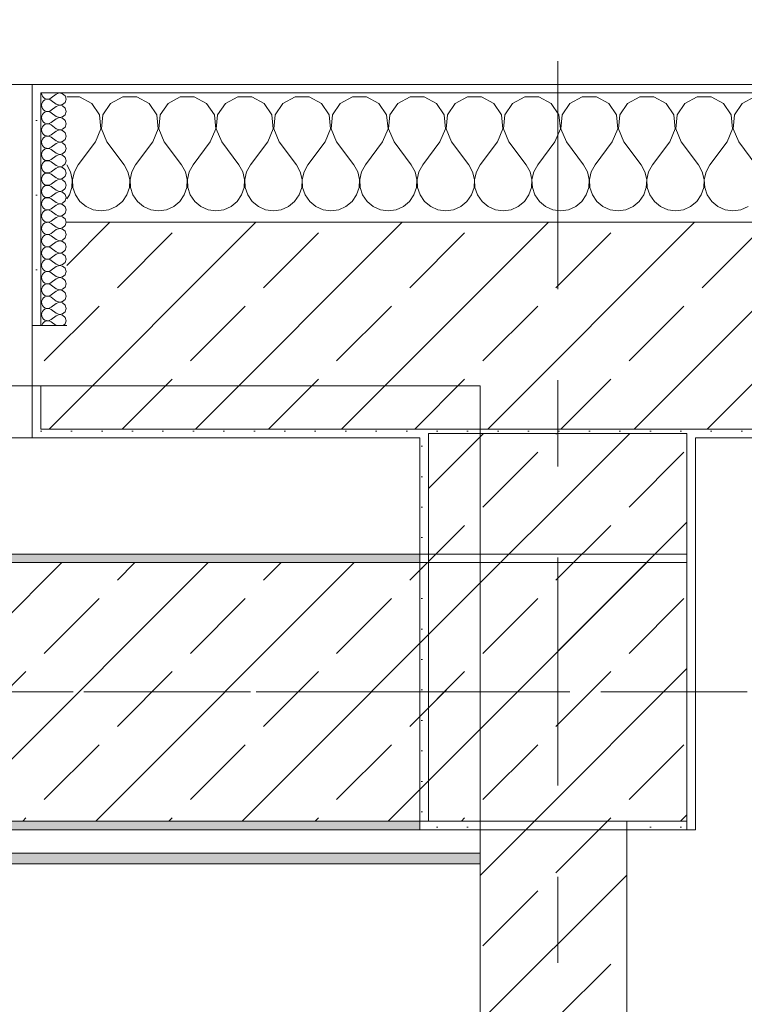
# Model space of a CAD drawing. Header units: metres. Extents: x -3.6 to 84.5, y -11 to 16.8.
# Tile 79 of 256: x 10.705 to 11.547, y 12.787 to 13.93. Entities that reach past the tile are written whole.
import ezdxf

# ---------------------------------------------------------------- set-up
doc = ezdxf.new("R2010")
doc.units = ezdxf.units.M
doc.header["$MEASUREMENT"] = 0
doc.linetypes.add('Achse', pattern=[0.2, 0.1, -0.05, 0, -0.05])
doc.linetypes.add('Strichlinie doppelt', pattern=[0.546806, 0.264583, -0.105833, 0.070556, -0.105833])
for name, color, linetype in [('451 - Universal.Achsen Raster', 7, 'Continuous'), ('604 - Struktur.Wand Aussen', 7, 'Continuous'), ('605 - Struktur.Wand Innen', 7, 'Continuous'), ('607 - Struktur.Stütze', 7, 'Continuous'), ('608 - Struktur.Träger', 7, 'Continuous'), ('Neubau_653 - Abdeckung.TB Verkofferung', 7, 'Continuous')]:
    doc.layers.add(name, color=color, linetype=linetype)
pattern_1 = [(45, (0, 0), (-0.01767767, 0.01767767), [0, -0.025])]
pattern_2 = [(45, (0, 0), (-0.0848528, 0.0848528), []), (45, (-0.04243, 0.04243), (-0.0848528, 0.0848528), [0.09, -0.03])]
pattern_3 = [(0, (0, 0), (0, 0.08660254), [0, -0.05]), (0, (0.025, 0.0433), (0, 0.08660254), [0, -0.05])]

# ---------------------------------------------------------------- blocks, each defined once
blk = doc.blocks.new('*X19')
at = {"layer": '604 - Struktur.Wand Aussen', "color": 7, "linetype": 'Continuous', "lineweight": 5}
for p, q in [((10.7748, 13.8407), (10.76, 13.8407)), ((10.7891, 13.833), (10.7748, 13.8407)), ((10.8252, 13.8407), (10.8109, 13.833)), ((10.8415, 13.8407), (10.8252, 13.8407)), ((10.8558, 13.833), (10.8415, 13.8407)), ((10.8919, 13.8407), (10.8776, 13.833)), ((10.9081, 13.8407), (10.8919, 13.8407)), ((10.9224, 13.833), (10.9081, 13.8407)), ((10.9585, 13.8407), (10.9442, 13.833)), ((10.9748, 13.8407), (10.9585, 13.8407)), ((10.9891, 13.833), (10.9748, 13.8407)), ((11.0252, 13.8407), (11.0109, 13.833)), ((11.0415, 13.8407), (11.0252, 13.8407)), ((11.0558, 13.833), (11.0415, 13.8407)), ((11.0919, 13.8407), (11.0776, 13.833)), ((11.1081, 13.8407), (11.0919, 13.8407)), ((11.1224, 13.833), (11.1081, 13.8407)), ((11.1585, 13.8407), (11.1442, 13.833)), ((11.1748, 13.8407), (11.1585, 13.8407)), ((11.1891, 13.833), (11.1748, 13.8407)), ((11.2252, 13.8407), (11.2109, 13.833)), ((11.2415, 13.8407), (11.2252, 13.8407)), ((11.2558, 13.833), (11.2415, 13.8407)), ((11.2919, 13.8407), (11.2776, 13.833)), ((11.3081, 13.8407), (11.2919, 13.8407)), ((11.3224, 13.833), (11.3081, 13.8407)), ((11.3585, 13.8407), (11.3442, 13.833)), ((11.3748, 13.8407), (11.3585, 13.8407)), ((11.3891, 13.833), (11.3748, 13.8407)), ((11.4252, 13.8407), (11.4109, 13.833)), ((11.4415, 13.8407), (11.4252, 13.8407)), ((11.4558, 13.833), (11.4415, 13.8407)), ((11.4919, 13.8407), (11.4776, 13.833)), ((11.5081, 13.8407), (11.4919, 13.8407)), ((11.5224, 13.833), (11.5081, 13.8407)), ((11.5585, 13.8407), (11.5442, 13.833)), ((10.7981, 13.8195), (10.7891, 13.833)), ((10.8109, 13.833), (10.8019, 13.8195)), ((10.8648, 13.8195), (10.8558, 13.833)), ((10.8776, 13.833), (10.8686, 13.8195)), ((10.9314, 13.8195), (10.9224, 13.833)), ((10.9442, 13.833), (10.9352, 13.8195)), ((10.9981, 13.8195), (10.9891, 13.833)), ((11.0109, 13.833), (11.0019, 13.8195)), ((11.0648, 13.8195), (11.0558, 13.833)), ((11.0776, 13.833), (11.0686, 13.8195)), ((11.1314, 13.8195), (11.1224, 13.833)), ((11.1442, 13.833), (11.1352, 13.8195)), ((11.1981, 13.8195), (11.1891, 13.833)), ((11.2109, 13.833), (11.2019, 13.8195)), ((11.2648, 13.8195), (11.2558, 13.833)), ((11.2776, 13.833), (11.2686, 13.8195)), ((11.3314, 13.8195), (11.3224, 13.833)), ((11.3442, 13.833), (11.3352, 13.8195)), ((11.3981, 13.8195), (11.3891, 13.833)), ((11.4109, 13.833), (11.4019, 13.8195)), ((11.4648, 13.8195), (11.4558, 13.833)), ((11.4776, 13.833), (11.4686, 13.8195)), ((11.5314, 13.8195), (11.5224, 13.833)), ((11.5442, 13.833), (11.5352, 13.8195)), ((10.7996, 13.8033), (10.7981, 13.8195)), ((10.8019, 13.8195), (10.8004, 13.8033)), ((10.8663, 13.8033), (10.8648, 13.8195)), ((10.8686, 13.8195), (10.867, 13.8033)), ((10.933, 13.8033), (10.9314, 13.8195)), ((10.9352, 13.8195), (10.9337, 13.8033)), ((10.9996, 13.8033), (10.9981, 13.8195)), ((11.0019, 13.8195), (11.0004, 13.8033)), ((11.0663, 13.8033), (11.0648, 13.8195)), ((11.0686, 13.8195), (11.067, 13.8033)), ((11.133, 13.8033), (11.1314, 13.8195)), ((11.1352, 13.8195), (11.1337, 13.8033)), ((11.1996, 13.8033), (11.1981, 13.8195)), ((11.2019, 13.8195), (11.2004, 13.8033)), ((11.2663, 13.8033), (11.2648, 13.8195)), ((11.2686, 13.8195), (11.267, 13.8033)), ((11.333, 13.8033), (11.3314, 13.8195)), ((11.3352, 13.8195), (11.3337, 13.8033)), ((11.3996, 13.8033), (11.3981, 13.8195)), ((11.4019, 13.8195), (11.4004, 13.8033)), ((11.4663, 13.8033), (11.4648, 13.8195)), ((11.4686, 13.8195), (11.467, 13.8033)), ((11.533, 13.8033), (11.5314, 13.8195)), ((11.5352, 13.8195), (11.5337, 13.8033)), ((10.7933, 13.7883), (10.7996, 13.8033)), ((10.8004, 13.8033), (10.8067, 13.7883)), ((10.86, 13.7883), (10.8663, 13.8033)), ((10.867, 13.8033), (10.8733, 13.7883)), ((10.9267, 13.7883), (10.933, 13.8033)), ((10.9337, 13.8033), (10.94, 13.7883)), ((10.9933, 13.7883), (10.9996, 13.8033)), ((11.0004, 13.8033), (11.0067, 13.7883)), ((11.06, 13.7883), (11.0663, 13.8033)), ((11.067, 13.8033), (11.0733, 13.7883)), ((11.1267, 13.7883), (11.133, 13.8033)), ((11.1337, 13.8033), (11.14, 13.7883)), ((11.1933, 13.7883), (11.1996, 13.8033)), ((11.2004, 13.8033), (11.2067, 13.7883)), ((11.26, 13.7883), (11.2663, 13.8033)), ((11.267, 13.8033), (11.2733, 13.7883)), ((11.3267, 13.7883), (11.333, 13.8033)), ((11.3337, 13.8033), (11.34, 13.7883)), ((11.3933, 13.7883), (11.3996, 13.8033)), ((11.4004, 13.8033), (11.4067, 13.7883)), ((11.46, 13.7883), (11.4663, 13.8033)), ((11.467, 13.8033), (11.4733, 13.7883)), ((11.5267, 13.7883), (11.533, 13.8033)), ((11.5337, 13.8033), (11.54, 13.7883)), ((10.7933, 13.7883), (10.7733, 13.7617)), ((10.8067, 13.7883), (10.8267, 13.7617)), ((10.86, 13.7883), (10.84, 13.7617)), ((10.8733, 13.7883), (10.8933, 13.7617)), ((10.9267, 13.7883), (10.9067, 13.7617)), ((10.94, 13.7883), (10.96, 13.7617)), ((10.9933, 13.7883), (10.9733, 13.7617)), ((11.0067, 13.7883), (11.0267, 13.7617)), ((11.06, 13.7883), (11.04, 13.7617)), ((11.0733, 13.7883), (11.0933, 13.7617)), ((11.1267, 13.7883), (11.1067, 13.7617)), ((11.14, 13.7883), (11.16, 13.7617)), ((11.1933, 13.7883), (11.1733, 13.7617)), ((11.2067, 13.7883), (11.2267, 13.7617)), ((11.26, 13.7883), (11.24, 13.7617)), ((11.2733, 13.7883), (11.2933, 13.7617)), ((11.3267, 13.7883), (11.3067, 13.7617)), ((11.34, 13.7883), (11.36, 13.7617)), ((11.3933, 13.7883), (11.3733, 13.7617)), ((11.4067, 13.7883), (11.4267, 13.7617)), ((11.46, 13.7883), (11.44, 13.7617)), ((11.4733, 13.7883), (11.4933, 13.7617)), ((11.5267, 13.7883), (11.5067, 13.7617)), ((11.54, 13.7883), (11.56, 13.7617)), ((10.7645, 13.7536), (10.76, 13.7617)), ((10.7733, 13.7617), (10.7689, 13.7536)), ((10.8311, 13.7536), (10.8267, 13.7617)), ((10.84, 13.7617), (10.8355, 13.7536)), ((10.8978, 13.7536), (10.8933, 13.7617)), ((10.9067, 13.7617), (10.9022, 13.7536)), ((10.9645, 13.7536), (10.96, 13.7617)), ((10.9733, 13.7617), (10.9689, 13.7536)), ((11.0311, 13.7536), (11.0267, 13.7617)), ((11.04, 13.7617), (11.0355, 13.7536)), ((11.0978, 13.7536), (11.0933, 13.7617)), ((11.1067, 13.7617), (11.1022, 13.7536)), ((11.1645, 13.7536), (11.16, 13.7617)), ((11.1733, 13.7617), (11.1689, 13.7536)), ((11.2311, 13.7536), (11.2267, 13.7617)), ((11.24, 13.7617), (11.2355, 13.7536)), ((11.2978, 13.7536), (11.2933, 13.7617)), ((11.3067, 13.7617), (11.3022, 13.7536)), ((11.3645, 13.7536), (11.36, 13.7617)), ((11.3733, 13.7617), (11.3689, 13.7536)), ((11.4311, 13.7536), (11.4267, 13.7617)), ((11.44, 13.7617), (11.4355, 13.7536)), ((11.4978, 13.7536), (11.4933, 13.7617)), ((11.5067, 13.7617), (11.5022, 13.7536)), ((10.7665, 13.7447), (10.7645, 13.7536)), ((10.7689, 13.7536), (10.7668, 13.7447)), ((10.8332, 13.7447), (10.8311, 13.7536)), ((10.8355, 13.7536), (10.8335, 13.7447)), ((10.8999, 13.7447), (10.8978, 13.7536)), ((10.9022, 13.7536), (10.9001, 13.7447)), ((10.9665, 13.7447), (10.9645, 13.7536)), ((10.9689, 13.7536), (10.9668, 13.7447)), ((11.0332, 13.7447), (11.0311, 13.7536)), ((11.0355, 13.7536), (11.0335, 13.7447)), ((11.0999, 13.7447), (11.0978, 13.7536)), ((11.1022, 13.7536), (11.1001, 13.7447)), ((11.1665, 13.7447), (11.1645, 13.7536)), ((11.1689, 13.7536), (11.1668, 13.7447)), ((11.2332, 13.7447), (11.2311, 13.7536)), ((11.2355, 13.7536), (11.2335, 13.7447)), ((11.2999, 13.7447), (11.2978, 13.7536)), ((11.3022, 13.7536), (11.3001, 13.7447)), ((11.3665, 13.7447), (11.3645, 13.7536)), ((11.3689, 13.7536), (11.3668, 13.7447)), ((11.4332, 13.7447), (11.4311, 13.7536)), ((11.4355, 13.7536), (11.4335, 13.7447)), ((11.4999, 13.7447), (11.4978, 13.7536)), ((11.5022, 13.7536), (11.5001, 13.7447)), ((10.7631, 13.7268), (10.7661, 13.7355)), ((10.7661, 13.7355), (10.7665, 13.7447)), ((10.7668, 13.7447), (10.7672, 13.7355)), ((10.7672, 13.7355), (10.7702, 13.7268)), ((10.8298, 13.7268), (10.8328, 13.7355)), ((10.8328, 13.7355), (10.8332, 13.7447)), ((10.8335, 13.7447), (10.8339, 13.7355)), ((10.8339, 13.7355), (10.8369, 13.7268)), ((10.8965, 13.7268), (10.8994, 13.7355)), ((10.8994, 13.7355), (10.8999, 13.7447)), ((10.9001, 13.7447), (10.9006, 13.7355)), ((10.9006, 13.7355), (10.9035, 13.7268)), ((10.9631, 13.7268), (10.9661, 13.7355)), ((10.9661, 13.7355), (10.9665, 13.7447)), ((10.9668, 13.7447), (10.9672, 13.7355)), ((10.9672, 13.7355), (10.9702, 13.7268)), ((11.0298, 13.7268), (11.0328, 13.7355)), ((11.0328, 13.7355), (11.0332, 13.7447)), ((11.0335, 13.7447), (11.0339, 13.7355)), ((11.0339, 13.7355), (11.0369, 13.7268)), ((11.0965, 13.7268), (11.0994, 13.7355)), ((11.0994, 13.7355), (11.0999, 13.7447)), ((11.1001, 13.7447), (11.1006, 13.7355)), ((11.1006, 13.7355), (11.1035, 13.7268)), ((11.1631, 13.7268), (11.1661, 13.7355)), ((11.1661, 13.7355), (11.1665, 13.7447)), ((11.1668, 13.7447), (11.1672, 13.7355)), ((11.1672, 13.7355), (11.1702, 13.7268)), ((11.2298, 13.7268), (11.2328, 13.7355)), ((11.2328, 13.7355), (11.2332, 13.7447)), ((11.2335, 13.7447), (11.2339, 13.7355)), ((11.2339, 13.7355), (11.2369, 13.7268)), ((11.2965, 13.7268), (11.2994, 13.7355)), ((11.2994, 13.7355), (11.2999, 13.7447)), ((11.3001, 13.7447), (11.3006, 13.7355)), ((11.3006, 13.7355), (11.3035, 13.7268)), ((11.3631, 13.7268), (11.3661, 13.7355)), ((11.3661, 13.7355), (11.3665, 13.7447)), ((11.3668, 13.7447), (11.3672, 13.7355)), ((11.3672, 13.7355), (11.3702, 13.7268)), ((11.4298, 13.7268), (11.4328, 13.7355)), ((11.4328, 13.7355), (11.4332, 13.7447)), ((11.4335, 13.7447), (11.4339, 13.7355)), ((11.4339, 13.7355), (11.4369, 13.7268)), ((11.4965, 13.7268), (11.4994, 13.7355)), ((11.4994, 13.7355), (11.4999, 13.7447)), ((11.5001, 13.7447), (11.5006, 13.7355)), ((11.5006, 13.7355), (11.5035, 13.7268)), ((10.76, 13.7222), (10.7631, 13.7268)), ((10.7702, 13.7268), (10.7754, 13.7192)), ((10.8246, 13.7192), (10.8298, 13.7268)), ((10.8369, 13.7268), (10.8421, 13.7192)), ((10.8913, 13.7192), (10.8965, 13.7268)), ((10.9035, 13.7268), (10.9087, 13.7192)), ((10.9579, 13.7192), (10.9631, 13.7268)), ((10.9702, 13.7268), (10.9754, 13.7192)), ((11.0246, 13.7192), (11.0298, 13.7268)), ((11.0369, 13.7268), (11.0421, 13.7192)), ((11.0913, 13.7192), (11.0965, 13.7268)), ((11.1035, 13.7268), (11.1087, 13.7192)), ((11.1579, 13.7192), (11.1631, 13.7268)), ((11.1702, 13.7268), (11.1754, 13.7192)), ((11.2246, 13.7192), (11.2298, 13.7268)), ((11.2369, 13.7268), (11.2421, 13.7192)), ((11.2913, 13.7192), (11.2965, 13.7268)), ((11.3035, 13.7268), (11.3087, 13.7192)), ((11.3579, 13.7192), (11.3631, 13.7268)), ((11.3702, 13.7268), (11.3754, 13.7192)), ((11.4246, 13.7192), (11.4298, 13.7268)), ((11.4369, 13.7268), (11.4421, 13.7192)), ((11.4913, 13.7192), (11.4965, 13.7268)), ((11.5035, 13.7268), (11.5087, 13.7192)), ((10.7754, 13.7192), (10.7825, 13.7133)), ((10.7825, 13.7133), (10.7909, 13.7096)), ((10.8091, 13.7096), (10.8175, 13.7133)), ((10.8175, 13.7133), (10.8246, 13.7192)), ((10.8421, 13.7192), (10.8491, 13.7133)), ((10.8491, 13.7133), (10.8576, 13.7096)), ((10.8758, 13.7096), (10.8842, 13.7133)), ((10.8842, 13.7133), (10.8913, 13.7192)), ((10.9087, 13.7192), (10.9158, 13.7133)), ((10.9158, 13.7133), (10.9242, 13.7096)), ((10.9424, 13.7096), (10.9509, 13.7133)), ((10.9509, 13.7133), (10.9579, 13.7192)), ((10.9754, 13.7192), (10.9825, 13.7133)), ((10.9825, 13.7133), (10.9909, 13.7096)), ((11.0091, 13.7096), (11.0175, 13.7133)), ((11.0175, 13.7133), (11.0246, 13.7192)), ((11.0421, 13.7192), (11.0491, 13.7133)), ((11.0491, 13.7133), (11.0576, 13.7096)), ((11.0758, 13.7096), (11.0842, 13.7133)), ((11.0842, 13.7133), (11.0913, 13.7192)), ((11.1087, 13.7192), (11.1158, 13.7133)), ((11.1158, 13.7133), (11.1242, 13.7096)), ((11.1424, 13.7096), (11.1509, 13.7133)), ((11.1509, 13.7133), (11.1579, 13.7192)), ((11.1754, 13.7192), (11.1825, 13.7133)), ((11.1825, 13.7133), (11.1909, 13.7096)), ((11.2091, 13.7096), (11.2175, 13.7133)), ((11.2175, 13.7133), (11.2246, 13.7192)), ((11.2421, 13.7192), (11.2491, 13.7133)), ((11.2491, 13.7133), (11.2576, 13.7096)), ((11.2758, 13.7096), (11.2842, 13.7133)), ((11.2842, 13.7133), (11.2913, 13.7192)), ((11.3087, 13.7192), (11.3158, 13.7133)), ((11.3158, 13.7133), (11.3242, 13.7096)), ((11.3424, 13.7096), (11.3509, 13.7133)), ((11.3509, 13.7133), (11.3579, 13.7192)), ((11.3754, 13.7192), (11.3825, 13.7133)), ((11.3825, 13.7133), (11.3909, 13.7096)), ((11.4091, 13.7096), (11.4175, 13.7133)), ((11.4175, 13.7133), (11.4246, 13.7192)), ((11.4421, 13.7192), (11.4491, 13.7133)), ((11.4491, 13.7133), (11.4576, 13.7096)), ((11.4758, 13.7096), (11.4842, 13.7133)), ((11.4842, 13.7133), (11.4913, 13.7192)), ((11.5087, 13.7192), (11.5158, 13.7133)), ((11.5158, 13.7133), (11.5242, 13.7096)), ((11.5424, 13.7096), (11.5509, 13.7133)), ((10.7909, 13.7096), (10.8, 13.7083)), ((10.8, 13.7083), (10.8091, 13.7096)), ((10.8576, 13.7096), (10.8667, 13.7083)), ((10.8667, 13.7083), (10.8758, 13.7096)), ((10.9242, 13.7096), (10.9333, 13.7083)), ((10.9333, 13.7083), (10.9424, 13.7096)), ((10.9909, 13.7096), (11, 13.7083)), ((11, 13.7083), (11.0091, 13.7096)), ((11.0576, 13.7096), (11.0667, 13.7083)), ((11.0667, 13.7083), (11.0758, 13.7096)), ((11.1242, 13.7096), (11.1333, 13.7083)), ((11.1333, 13.7083), (11.1424, 13.7096)), ((11.1909, 13.7096), (11.2, 13.7083)), ((11.2, 13.7083), (11.2091, 13.7096)), ((11.2576, 13.7096), (11.2667, 13.7083)), ((11.2667, 13.7083), (11.2758, 13.7096)), ((11.3242, 13.7096), (11.3333, 13.7083)), ((11.3333, 13.7083), (11.3424, 13.7096)), ((11.3909, 13.7096), (11.4, 13.7083)), ((11.4, 13.7083), (11.4091, 13.7096)), ((11.4576, 13.7096), (11.4667, 13.7083)), ((11.4667, 13.7083), (11.4758, 13.7096)), ((11.5242, 13.7096), (11.5333, 13.7083)), ((11.5333, 13.7083), (11.5424, 13.7096))]:
    blk.add_line(p, q, dxfattribs=at)
blk = doc.blocks.new('*X39')
at = {"layer": '604 - Struktur.Wand Aussen', "color": 7, "linetype": 'Continuous', "lineweight": 5}
for p, q in [((10.7307, 13.845), (10.731, 13.843)), ((10.731, 13.843), (10.7318, 13.8412)), ((10.7318, 13.8412), (10.733, 13.8397)), ((10.733, 13.8397), (10.7347, 13.8386)), ((10.7347, 13.8386), (10.7365, 13.838)), ((10.7365, 13.8377), (10.7347, 13.8371)), ((10.7365, 13.838), (10.7385, 13.8379)), ((10.7385, 13.8378), (10.7365, 13.8377)), ((10.7385, 13.8379), (10.7404, 13.8383)), ((10.7404, 13.8374), (10.7385, 13.8378)), ((10.7404, 13.8383), (10.7421, 13.8393)), ((10.7479, 13.8436), (10.7421, 13.8393)), ((10.7515, 13.845), (10.7479, 13.8436)), ((10.7553, 13.8442), (10.7515, 13.845)), ((10.7582, 13.8416), (10.7553, 13.8442)), ((10.7593, 13.8379), (10.7582, 13.8416)), ((10.7582, 13.8341), (10.7593, 13.8379)), ((10.731, 13.8327), (10.7307, 13.8307)), ((10.7307, 13.8307), (10.731, 13.8288)), ((10.7318, 13.8345), (10.731, 13.8327)), ((10.731, 13.8288), (10.7318, 13.827)), ((10.733, 13.836), (10.7318, 13.8345)), ((10.7318, 13.827), (10.733, 13.8254)), ((10.7347, 13.8371), (10.733, 13.836)), ((10.7421, 13.8364), (10.7404, 13.8374)), ((10.7479, 13.8321), (10.7421, 13.8364)), ((10.7479, 13.8293), (10.7421, 13.825)), ((10.7479, 13.8321), (10.7515, 13.8307)), ((10.7515, 13.8307), (10.7479, 13.8293)), ((10.7515, 13.8307), (10.7553, 13.8315)), ((10.7553, 13.83), (10.7515, 13.8307)), ((10.7553, 13.8315), (10.7582, 13.8341)), ((10.7582, 13.8273), (10.7553, 13.83)), ((10.7593, 13.8236), (10.7582, 13.8273)), ((10.731, 13.8184), (10.7307, 13.8164)), ((10.7307, 13.8164), (10.731, 13.8145)), ((10.7318, 13.8202), (10.731, 13.8184)), ((10.733, 13.8217), (10.7318, 13.8202)), ((10.733, 13.8254), (10.7347, 13.8243)), ((10.7347, 13.8228), (10.733, 13.8217)), ((10.7347, 13.8243), (10.7365, 13.8237)), ((10.7365, 13.8234), (10.7347, 13.8228)), ((10.7365, 13.8237), (10.7385, 13.8236)), ((10.7385, 13.8235), (10.7365, 13.8234)), ((10.7385, 13.8236), (10.7404, 13.824)), ((10.7404, 13.8231), (10.7385, 13.8235)), ((10.7404, 13.824), (10.7421, 13.825)), ((10.7421, 13.8221), (10.7404, 13.8231)), ((10.7479, 13.8179), (10.7421, 13.8221)), ((10.7479, 13.815), (10.7421, 13.8107)), ((10.7479, 13.8179), (10.7515, 13.8165)), ((10.7515, 13.8164), (10.7479, 13.815)), ((10.7515, 13.8165), (10.7553, 13.8172)), ((10.7553, 13.8157), (10.7515, 13.8164)), ((10.7553, 13.8172), (10.7582, 13.8198)), ((10.7582, 13.813), (10.7553, 13.8157)), ((10.7582, 13.8198), (10.7593, 13.8236)), ((10.731, 13.8041), (10.7307, 13.8021)), ((10.731, 13.8145), (10.7318, 13.8127)), ((10.7318, 13.8059), (10.731, 13.8041)), ((10.7318, 13.8127), (10.733, 13.8112)), ((10.733, 13.8074), (10.7318, 13.8059)), ((10.733, 13.8112), (10.7347, 13.81)), ((10.7347, 13.8085), (10.733, 13.8074)), ((10.7347, 13.81), (10.7365, 13.8094)), ((10.7365, 13.8092), (10.7347, 13.8085)), ((10.7365, 13.8094), (10.7385, 13.8093)), ((10.7385, 13.8093), (10.7365, 13.8092)), ((10.7385, 13.8093), (10.7404, 13.8098)), ((10.7404, 13.8088), (10.7385, 13.8093)), ((10.7404, 13.8098), (10.7421, 13.8107)), ((10.7421, 13.8079), (10.7404, 13.8088)), ((10.7479, 13.8036), (10.7421, 13.8079)), ((10.7479, 13.8036), (10.7515, 13.8022)), ((10.7553, 13.8029), (10.7582, 13.8055)), ((10.7593, 13.8093), (10.7582, 13.813)), ((10.7582, 13.8055), (10.7593, 13.8093)), ((10.7307, 13.8021), (10.731, 13.8002)), ((10.731, 13.8002), (10.7318, 13.7984)), ((10.7318, 13.7984), (10.733, 13.7969)), ((10.733, 13.7931), (10.7318, 13.7916)), ((10.733, 13.7969), (10.7347, 13.7958)), ((10.7347, 13.7942), (10.733, 13.7931)), ((10.7347, 13.7958), (10.7365, 13.7951)), ((10.7365, 13.7949), (10.7347, 13.7942)), ((10.7365, 13.7951), (10.7385, 13.795)), ((10.7385, 13.795), (10.7365, 13.7949)), ((10.7385, 13.795), (10.7404, 13.7955)), ((10.7404, 13.7945), (10.7385, 13.795)), ((10.7404, 13.7955), (10.7421, 13.7964)), ((10.7421, 13.7936), (10.7404, 13.7945)), ((10.7479, 13.8007), (10.7421, 13.7964)), ((10.7479, 13.7893), (10.7421, 13.7936)), ((10.7515, 13.8021), (10.7479, 13.8007)), ((10.7515, 13.8022), (10.7553, 13.8029)), ((10.7553, 13.8014), (10.7515, 13.8021)), ((10.7582, 13.7988), (10.7553, 13.8014)), ((10.7593, 13.795), (10.7582, 13.7988)), ((10.7582, 13.7912), (10.7593, 13.795)), ((10.731, 13.7898), (10.7307, 13.7879)), ((10.7307, 13.7879), (10.731, 13.7859)), ((10.7318, 13.7916), (10.731, 13.7898)), ((10.731, 13.7859), (10.7318, 13.7841)), ((10.7318, 13.7841), (10.733, 13.7826)), ((10.733, 13.7826), (10.7347, 13.7815)), ((10.7347, 13.7815), (10.7365, 13.7808)), ((10.7365, 13.7806), (10.7347, 13.78)), ((10.7365, 13.7808), (10.7385, 13.7807)), ((10.7385, 13.7807), (10.7365, 13.7806)), ((10.7385, 13.7807), (10.7404, 13.7812)), ((10.7404, 13.7802), (10.7385, 13.7807)), ((10.7404, 13.7812), (10.7421, 13.7821)), ((10.7479, 13.7864), (10.7421, 13.7821)), ((10.7479, 13.7893), (10.7515, 13.7879)), ((10.7515, 13.7878), (10.7479, 13.7864)), ((10.7515, 13.7879), (10.7553, 13.7886)), ((10.7553, 13.7871), (10.7515, 13.7878)), ((10.7553, 13.7886), (10.7582, 13.7912)), ((10.7582, 13.7845), (10.7553, 13.7871)), ((10.7593, 13.7807), (10.7582, 13.7845)), ((10.7582, 13.777), (10.7593, 13.7807)), ((10.731, 13.7755), (10.7307, 13.7736)), ((10.7307, 13.7736), (10.731, 13.7716)), ((10.7318, 13.7773), (10.731, 13.7755)), ((10.731, 13.7716), (10.7318, 13.7698)), ((10.733, 13.7788), (10.7318, 13.7773)), ((10.7318, 13.7698), (10.733, 13.7683)), ((10.7347, 13.78), (10.733, 13.7788)), ((10.7421, 13.7793), (10.7404, 13.7802)), ((10.7479, 13.775), (10.7421, 13.7793)), ((10.7479, 13.7721), (10.7421, 13.7679)), ((10.7479, 13.775), (10.7515, 13.7736)), ((10.7515, 13.7735), (10.7479, 13.7721)), ((10.7515, 13.7736), (10.7553, 13.7743)), ((10.7553, 13.7728), (10.7515, 13.7735)), ((10.7553, 13.7743), (10.7582, 13.777)), ((10.7582, 13.7702), (10.7553, 13.7728)), ((10.7593, 13.7664), (10.7582, 13.7702)), ((10.731, 13.7612), (10.7307, 13.7593)), ((10.7307, 13.7593), (10.731, 13.7573)), ((10.7318, 13.763), (10.731, 13.7612)), ((10.733, 13.7646), (10.7318, 13.763)), ((10.733, 13.7683), (10.7347, 13.7672)), ((10.7347, 13.7657), (10.733, 13.7646)), ((10.7347, 13.7672), (10.7365, 13.7666)), ((10.7365, 13.7663), (10.7347, 13.7657)), ((10.7365, 13.7666), (10.7385, 13.7665)), ((10.7385, 13.7664), (10.7365, 13.7663)), ((10.7385, 13.7665), (10.7404, 13.7669)), ((10.7404, 13.766), (10.7385, 13.7664)), ((10.7404, 13.7669), (10.7421, 13.7679)), ((10.7421, 13.765), (10.7404, 13.766)), ((10.7479, 13.7607), (10.7421, 13.765)), ((10.7479, 13.7579), (10.7421, 13.7536)), ((10.7479, 13.7607), (10.7515, 13.7593)), ((10.7515, 13.7593), (10.7479, 13.7579)), ((10.7515, 13.7593), (10.7553, 13.76)), ((10.7553, 13.7585), (10.7515, 13.7593)), ((10.7553, 13.76), (10.7582, 13.7627)), ((10.7582, 13.7559), (10.7553, 13.7585)), ((10.7582, 13.7627), (10.7593, 13.7664)), ((10.731, 13.747), (10.7307, 13.745)), ((10.731, 13.7573), (10.7318, 13.7555)), ((10.7318, 13.7488), (10.731, 13.747)), ((10.7318, 13.7555), (10.733, 13.754)), ((10.733, 13.7503), (10.7318, 13.7488)), ((10.733, 13.754), (10.7347, 13.7529)), ((10.7347, 13.7514), (10.733, 13.7503)), ((10.7347, 13.7529), (10.7365, 13.7523)), ((10.7365, 13.752), (10.7347, 13.7514)), ((10.7365, 13.7523), (10.7385, 13.7522)), ((10.7385, 13.7521), (10.7365, 13.752)), ((10.7385, 13.7522), (10.7404, 13.7526)), ((10.7404, 13.7517), (10.7385, 13.7521)), ((10.7404, 13.7526), (10.7421, 13.7536)), ((10.7421, 13.7507), (10.7404, 13.7517)), ((10.7479, 13.7464), (10.7421, 13.7507)), ((10.7479, 13.7464), (10.7515, 13.745)), ((10.7553, 13.7458), (10.7582, 13.7484)), ((10.7593, 13.7521), (10.7582, 13.7559)), ((10.7582, 13.7484), (10.7593, 13.7521)), ((10.7307, 13.745), (10.731, 13.743)), ((10.731, 13.743), (10.7318, 13.7412)), ((10.7318, 13.7412), (10.733, 13.7397)), ((10.733, 13.736), (10.7318, 13.7345)), ((10.733, 13.7397), (10.7347, 13.7386)), ((10.7347, 13.7371), (10.733, 13.736)), ((10.7347, 13.7386), (10.7365, 13.738)), ((10.7365, 13.7377), (10.7347, 13.7371)), ((10.7365, 13.738), (10.7385, 13.7379)), ((10.7385, 13.7378), (10.7365, 13.7377)), ((10.7385, 13.7379), (10.7404, 13.7383)), ((10.7404, 13.7374), (10.7385, 13.7378)), ((10.7404, 13.7383), (10.7421, 13.7393)), ((10.7421, 13.7364), (10.7404, 13.7374)), ((10.7479, 13.7436), (10.7421, 13.7393)), ((10.7479, 13.7321), (10.7421, 13.7364)), ((10.7515, 13.745), (10.7479, 13.7436)), ((10.7515, 13.745), (10.7553, 13.7458)), ((10.7553, 13.7442), (10.7515, 13.745)), ((10.7582, 13.7416), (10.7553, 13.7442)), ((10.7593, 13.7379), (10.7582, 13.7416)), ((10.7582, 13.7341), (10.7593, 13.7379)), ((10.731, 13.7327), (10.7307, 13.7307)), ((10.7307, 13.7307), (10.731, 13.7288)), ((10.7318, 13.7345), (10.731, 13.7327)), ((10.731, 13.7288), (10.7318, 13.727)), ((10.7318, 13.727), (10.733, 13.7254)), ((10.733, 13.7254), (10.7347, 13.7243)), ((10.7347, 13.7243), (10.7365, 13.7237)), ((10.7365, 13.7234), (10.7347, 13.7228)), ((10.7365, 13.7237), (10.7385, 13.7236)), ((10.7385, 13.7235), (10.7365, 13.7234)), ((10.7385, 13.7236), (10.7404, 13.724)), ((10.7404, 13.7231), (10.7385, 13.7235)), ((10.7404, 13.724), (10.7421, 13.725)), ((10.7479, 13.7293), (10.7421, 13.725)), ((10.7479, 13.7321), (10.7515, 13.7307)), ((10.7515, 13.7307), (10.7479, 13.7293)), ((10.7515, 13.7307), (10.7553, 13.7315)), ((10.7553, 13.73), (10.7515, 13.7307)), ((10.7553, 13.7315), (10.7582, 13.7341)), ((10.7582, 13.7273), (10.7553, 13.73)), ((10.7593, 13.7236), (10.7582, 13.7273)), ((10.7582, 13.7198), (10.7593, 13.7236)), ((10.731, 13.7184), (10.7307, 13.7164)), ((10.7307, 13.7164), (10.731, 13.7145)), ((10.7318, 13.7202), (10.731, 13.7184)), ((10.731, 13.7145), (10.7318, 13.7127)), ((10.733, 13.7217), (10.7318, 13.7202)), ((10.7318, 13.7127), (10.733, 13.7112)), ((10.7347, 13.7228), (10.733, 13.7217)), ((10.7421, 13.7221), (10.7404, 13.7231)), ((10.7479, 13.7179), (10.7421, 13.7221)), ((10.7479, 13.715), (10.7421, 13.7107)), ((10.7479, 13.7179), (10.7515, 13.7165)), ((10.7515, 13.7164), (10.7479, 13.715)), ((10.7515, 13.7165), (10.7553, 13.7172)), ((10.7553, 13.7157), (10.7515, 13.7164)), ((10.7553, 13.7172), (10.7582, 13.7198)), ((10.7582, 13.713), (10.7553, 13.7157)), ((10.7593, 13.7093), (10.7582, 13.713)), ((10.731, 13.7041), (10.7307, 13.7021)), ((10.7307, 13.7021), (10.731, 13.7002)), ((10.7318, 13.7059), (10.731, 13.7041)), ((10.733, 13.7074), (10.7318, 13.7059)), ((10.733, 13.7112), (10.7347, 13.71)), ((10.7347, 13.7085), (10.733, 13.7074)), ((10.7347, 13.71), (10.7365, 13.7094)), ((10.7365, 13.7092), (10.7347, 13.7085)), ((10.7365, 13.7094), (10.7385, 13.7093)), ((10.7385, 13.7093), (10.7365, 13.7092)), ((10.7385, 13.7093), (10.7404, 13.7098)), ((10.7404, 13.7088), (10.7385, 13.7093)), ((10.7404, 13.7098), (10.7421, 13.7107)), ((10.7421, 13.7079), (10.7404, 13.7088)), ((10.7479, 13.7036), (10.7421, 13.7079)), ((10.7479, 13.7007), (10.7421, 13.6964)), ((10.7479, 13.7036), (10.7515, 13.7022)), ((10.7515, 13.7021), (10.7479, 13.7007)), ((10.7515, 13.7022), (10.7553, 13.7029)), ((10.7553, 13.7014), (10.7515, 13.7021)), ((10.7553, 13.7029), (10.7582, 13.7055)), ((10.7582, 13.6988), (10.7553, 13.7014)), ((10.7582, 13.7055), (10.7593, 13.7093)), ((10.731, 13.6898), (10.7307, 13.6879)), ((10.731, 13.7002), (10.7318, 13.6984)), ((10.7318, 13.6916), (10.731, 13.6898)), ((10.7318, 13.6984), (10.733, 13.6969)), ((10.733, 13.6931), (10.7318, 13.6916)), ((10.733, 13.6969), (10.7347, 13.6958)), ((10.7347, 13.6942), (10.733, 13.6931)), ((10.7347, 13.6958), (10.7365, 13.6951)), ((10.7365, 13.6949), (10.7347, 13.6942)), ((10.7365, 13.6951), (10.7385, 13.695)), ((10.7385, 13.695), (10.7365, 13.6949)), ((10.7385, 13.695), (10.7404, 13.6955)), ((10.7404, 13.6945), (10.7385, 13.695)), ((10.7404, 13.6955), (10.7421, 13.6964)), ((10.7421, 13.6936), (10.7404, 13.6945)), ((10.7479, 13.6893), (10.7421, 13.6936)), ((10.7479, 13.6893), (10.7515, 13.6879)), ((10.7553, 13.6886), (10.7582, 13.6912)), ((10.7593, 13.695), (10.7582, 13.6988)), ((10.7582, 13.6912), (10.7593, 13.695)), ((10.7307, 13.6879), (10.731, 13.6859)), ((10.731, 13.6859), (10.7318, 13.6841)), ((10.7318, 13.6841), (10.733, 13.6826)), ((10.733, 13.6788), (10.7318, 13.6773)), ((10.733, 13.6826), (10.7347, 13.6815)), ((10.7347, 13.68), (10.733, 13.6788)), ((10.7347, 13.6815), (10.7365, 13.6808)), ((10.7365, 13.6806), (10.7347, 13.68)), ((10.7365, 13.6808), (10.7385, 13.6807)), ((10.7385, 13.6807), (10.7365, 13.6806)), ((10.7385, 13.6807), (10.7404, 13.6812)), ((10.7404, 13.6802), (10.7385, 13.6807)), ((10.7404, 13.6812), (10.7421, 13.6821)), ((10.7421, 13.6793), (10.7404, 13.6802)), ((10.7479, 13.6864), (10.7421, 13.6821)), ((10.7479, 13.675), (10.7421, 13.6793)), ((10.7515, 13.6878), (10.7479, 13.6864)), ((10.7515, 13.6879), (10.7553, 13.6886)), ((10.7553, 13.6871), (10.7515, 13.6878)), ((10.7582, 13.6845), (10.7553, 13.6871)), ((10.7593, 13.6807), (10.7582, 13.6845)), ((10.7582, 13.677), (10.7593, 13.6807)), ((10.731, 13.6755), (10.7307, 13.6736)), ((10.7307, 13.6736), (10.731, 13.6716)), ((10.7318, 13.6773), (10.731, 13.6755)), ((10.731, 13.6716), (10.7318, 13.6698)), ((10.7318, 13.6698), (10.733, 13.6683)), ((10.733, 13.6683), (10.7347, 13.6672)), ((10.7347, 13.6672), (10.7365, 13.6666)), ((10.7365, 13.6663), (10.7347, 13.6657)), ((10.7365, 13.6666), (10.7385, 13.6665)), ((10.7385, 13.6664), (10.7365, 13.6663)), ((10.7385, 13.6665), (10.7404, 13.6669)), ((10.7404, 13.666), (10.7385, 13.6664)), ((10.7404, 13.6669), (10.7421, 13.6679)), ((10.7479, 13.6721), (10.7421, 13.6679)), ((10.7479, 13.675), (10.7515, 13.6736)), ((10.7515, 13.6735), (10.7479, 13.6721)), ((10.7515, 13.6736), (10.7553, 13.6743)), ((10.7553, 13.6728), (10.7515, 13.6735)), ((10.7553, 13.6743), (10.7582, 13.677)), ((10.7582, 13.6702), (10.7553, 13.6728)), ((10.7593, 13.6664), (10.7582, 13.6702)), ((10.7582, 13.6627), (10.7593, 13.6664)), ((10.731, 13.6612), (10.7307, 13.6593)), ((10.7307, 13.6593), (10.731, 13.6573)), ((10.7318, 13.663), (10.731, 13.6612)), ((10.731, 13.6573), (10.7318, 13.6555)), ((10.733, 13.6646), (10.7318, 13.663)), ((10.7318, 13.6555), (10.733, 13.654)), ((10.7347, 13.6657), (10.733, 13.6646)), ((10.7421, 13.665), (10.7404, 13.666)), ((10.7479, 13.6607), (10.7421, 13.665)), ((10.7479, 13.6579), (10.7421, 13.6536)), ((10.7479, 13.6607), (10.7515, 13.6593)), ((10.7515, 13.6593), (10.7479, 13.6579)), ((10.7515, 13.6593), (10.7553, 13.66)), ((10.7553, 13.6585), (10.7515, 13.6593)), ((10.7553, 13.66), (10.7582, 13.6627)), ((10.7582, 13.6559), (10.7553, 13.6585)), ((10.7593, 13.6521), (10.7582, 13.6559)), ((10.731, 13.647), (10.7307, 13.645)), ((10.7307, 13.645), (10.731, 13.643)), ((10.7318, 13.6488), (10.731, 13.647)), ((10.733, 13.6503), (10.7318, 13.6488)), ((10.733, 13.654), (10.7347, 13.6529)), ((10.7347, 13.6514), (10.733, 13.6503)), ((10.7347, 13.6529), (10.7365, 13.6523)), ((10.7365, 13.652), (10.7347, 13.6514)), ((10.7365, 13.6523), (10.7385, 13.6522)), ((10.7385, 13.6521), (10.7365, 13.652)), ((10.7385, 13.6522), (10.7404, 13.6526)), ((10.7404, 13.6517), (10.7385, 13.6521)), ((10.7404, 13.6526), (10.7421, 13.6536)), ((10.7421, 13.6507), (10.7404, 13.6517)), ((10.7479, 13.6464), (10.7421, 13.6507)), ((10.7479, 13.6436), (10.7421, 13.6393)), ((10.7479, 13.6464), (10.7515, 13.645)), ((10.7515, 13.645), (10.7479, 13.6436)), ((10.7515, 13.645), (10.7553, 13.6458)), ((10.7553, 13.6442), (10.7515, 13.645)), ((10.7553, 13.6458), (10.7582, 13.6484)), ((10.7582, 13.6416), (10.7553, 13.6442)), ((10.7582, 13.6484), (10.7593, 13.6521)), ((10.731, 13.6327), (10.7307, 13.6307)), ((10.731, 13.643), (10.7318, 13.6412)), ((10.7318, 13.6345), (10.731, 13.6327)), ((10.7318, 13.6412), (10.733, 13.6397)), ((10.733, 13.636), (10.7318, 13.6345)), ((10.733, 13.6397), (10.7347, 13.6386)), ((10.7347, 13.6371), (10.733, 13.636)), ((10.7347, 13.6386), (10.7365, 13.638)), ((10.7365, 13.6377), (10.7347, 13.6371)), ((10.7365, 13.638), (10.7385, 13.6379)), ((10.7385, 13.6378), (10.7365, 13.6377)), ((10.7385, 13.6379), (10.7404, 13.6383)), ((10.7404, 13.6374), (10.7385, 13.6378)), ((10.7404, 13.6383), (10.7421, 13.6393)), ((10.7421, 13.6364), (10.7404, 13.6374)), ((10.7479, 13.6321), (10.7421, 13.6364)), ((10.7479, 13.6321), (10.7515, 13.6307)), ((10.7553, 13.6315), (10.7582, 13.6341)), ((10.7593, 13.6379), (10.7582, 13.6416)), ((10.7582, 13.6341), (10.7593, 13.6379)), ((10.7307, 13.6307), (10.731, 13.6288)), ((10.731, 13.6288), (10.7318, 13.627)), ((10.7318, 13.627), (10.733, 13.6254)), ((10.733, 13.6217), (10.7318, 13.6202)), ((10.733, 13.6254), (10.7347, 13.6243)), ((10.7347, 13.6228), (10.733, 13.6217)), ((10.7347, 13.6243), (10.7365, 13.6237)), ((10.7365, 13.6234), (10.7347, 13.6228)), ((10.7365, 13.6237), (10.7385, 13.6236)), ((10.7385, 13.6235), (10.7365, 13.6234)), ((10.7385, 13.6236), (10.7404, 13.624)), ((10.7404, 13.6231), (10.7385, 13.6235)), ((10.7404, 13.624), (10.7421, 13.625)), ((10.7421, 13.6221), (10.7404, 13.6231)), ((10.7479, 13.6293), (10.7421, 13.625)), ((10.7479, 13.6179), (10.7421, 13.6221)), ((10.7515, 13.6307), (10.7479, 13.6293)), ((10.7515, 13.6307), (10.7553, 13.6315)), ((10.7553, 13.63), (10.7515, 13.6307)), ((10.7582, 13.6273), (10.7553, 13.63)), ((10.7593, 13.6236), (10.7582, 13.6273)), ((10.7582, 13.6198), (10.7593, 13.6236)), ((10.731, 13.6184), (10.7307, 13.6164)), ((10.7307, 13.6164), (10.731, 13.6145)), ((10.7318, 13.6202), (10.731, 13.6184)), ((10.731, 13.6145), (10.7318, 13.6127)), ((10.7318, 13.6127), (10.733, 13.6112)), ((10.733, 13.6112), (10.7347, 13.61)), ((10.7347, 13.61), (10.7365, 13.6094)), ((10.7365, 13.6092), (10.7347, 13.6085)), ((10.7365, 13.6094), (10.7385, 13.6093)), ((10.7385, 13.6093), (10.7365, 13.6092)), ((10.7385, 13.6093), (10.7404, 13.6098)), ((10.7404, 13.6088), (10.7385, 13.6093)), ((10.7404, 13.6098), (10.7421, 13.6107)), ((10.7479, 13.615), (10.7421, 13.6107)), ((10.7479, 13.6179), (10.7515, 13.6165)), ((10.7515, 13.6164), (10.7479, 13.615)), ((10.7515, 13.6165), (10.7553, 13.6172)), ((10.7553, 13.6157), (10.7515, 13.6164)), ((10.7553, 13.6172), (10.7582, 13.6198)), ((10.7582, 13.613), (10.7553, 13.6157)), ((10.7593, 13.6093), (10.7582, 13.613)), ((10.7582, 13.6055), (10.7593, 13.6093)), ((10.731, 13.6041), (10.7307, 13.6021)), ((10.7307, 13.6021), (10.731, 13.6002)), ((10.7318, 13.6059), (10.731, 13.6041)), ((10.731, 13.6002), (10.7318, 13.5984)), ((10.733, 13.6074), (10.7318, 13.6059)), ((10.7318, 13.5984), (10.733, 13.5969)), ((10.7347, 13.6085), (10.733, 13.6074)), ((10.7421, 13.6079), (10.7404, 13.6088)), ((10.7479, 13.6036), (10.7421, 13.6079)), ((10.7479, 13.6007), (10.7421, 13.5964)), ((10.7479, 13.6036), (10.7515, 13.6022)), ((10.7515, 13.6021), (10.7479, 13.6007)), ((10.7515, 13.6022), (10.7553, 13.6029)), ((10.7553, 13.6014), (10.7515, 13.6021)), ((10.7553, 13.6029), (10.7582, 13.6055)), ((10.7582, 13.5988), (10.7553, 13.6014)), ((10.7593, 13.595), (10.7582, 13.5988)), ((10.731, 13.5898), (10.7307, 13.5879)), ((10.7307, 13.5879), (10.731, 13.5859)), ((10.7318, 13.5916), (10.731, 13.5898)), ((10.733, 13.5931), (10.7318, 13.5916)), ((10.733, 13.5969), (10.7347, 13.5958)), ((10.7347, 13.5942), (10.733, 13.5931)), ((10.7347, 13.5958), (10.7365, 13.5951)), ((10.7365, 13.5949), (10.7347, 13.5942)), ((10.7365, 13.5951), (10.7385, 13.595)), ((10.7385, 13.595), (10.7365, 13.5949)), ((10.7385, 13.595), (10.7404, 13.5955)), ((10.7404, 13.5945), (10.7385, 13.595)), ((10.7404, 13.5955), (10.7421, 13.5964)), ((10.7421, 13.5936), (10.7404, 13.5945)), ((10.7479, 13.5893), (10.7421, 13.5936)), ((10.7479, 13.5864), (10.7421, 13.5821)), ((10.7479, 13.5893), (10.7515, 13.5879)), ((10.7515, 13.5878), (10.7479, 13.5864)), ((10.7515, 13.5879), (10.7553, 13.5886)), ((10.7553, 13.5871), (10.7515, 13.5878)), ((10.7553, 13.5886), (10.7582, 13.5912)), ((10.7582, 13.5845), (10.7553, 13.5871)), ((10.7582, 13.5912), (10.7593, 13.595)), ((10.731, 13.5755), (10.7309, 13.575)), ((10.731, 13.5859), (10.7318, 13.5841)), ((10.7318, 13.5773), (10.731, 13.5755)), ((10.7318, 13.5841), (10.733, 13.5826)), ((10.733, 13.5788), (10.7318, 13.5773)), ((10.733, 13.5826), (10.7347, 13.5815)), ((10.7347, 13.58), (10.733, 13.5788)), ((10.7347, 13.5815), (10.7365, 13.5808)), ((10.7365, 13.5806), (10.7347, 13.58)), ((10.7365, 13.5808), (10.7385, 13.5807)), ((10.7385, 13.5807), (10.7365, 13.5806)), ((10.7385, 13.5807), (10.7404, 13.5812)), ((10.7404, 13.5802), (10.7385, 13.5807)), ((10.7404, 13.5812), (10.7421, 13.5821)), ((10.7421, 13.5793), (10.7404, 13.5802)), ((10.7479, 13.575), (10.7421, 13.5793)), ((10.7561, 13.575), (10.7582, 13.577)), ((10.7593, 13.5807), (10.7582, 13.5845)), ((10.7582, 13.577), (10.7593, 13.5807))]:
    blk.add_line(p, q, dxfattribs=at)

msp = doc.modelspace()

# ---------------------------------------------------------------- hatches: boundary and pattern name
at = {"layer": '604 - Struktur.Wand Aussen', "linetype": 'Continuous', "lineweight": 0, "true_color": 0x000000}
h = msp.add_hatch(dxfattribs=at)
h.set_pattern_fill('Verputz_0001', color=18, style=0, pattern_type=2)
h.set_pattern_definition(pattern_3)
h.paths.add_polyline_path([(10.73, 13.855), (10.72, 13.855), (10.72, 13.575), (10.73, 13.575)])
h = msp.add_hatch(dxfattribs=at)
h.set_pattern_fill('Verputz_0001', color=18, style=0, pattern_type=2)
h.set_pattern_definition(pattern_3)
h.paths.add_polyline_path([(10.73, 13.845), (11.965, 13.845), (11.965, 13.855), (10.73, 13.855)])
h = msp.add_hatch(dxfattribs=at)
h.set_pattern_fill('Beton__Stahlbeton_0001', color=18, style=0, pattern_type=2)
h.set_pattern_definition(pattern_2)
h.paths.add_polyline_path([(10.72, 13.575), (10.72, 13.505), (10.73, 13.505), (10.73, 13.455), (11.965, 13.455), (11.965, 13.61), (11.975, 13.61), (11.975, 13.695), (10.76, 13.695), (10.76, 13.575), (10.73, 13.575)])
h = msp.add_hatch(dxfattribs=at)
h.set_pattern_fill('Gips_0001', color=18, style=0, pattern_type=2)
h.set_pattern_definition(pattern_1)
h.paths.add_polyline_path([(10.73, 13.445), (10.73, 13.505), (10.72, 13.505), (10.72, 13.445)])
h = msp.add_hatch(dxfattribs=at)
h.set_pattern_fill('Gips_0001', color=18, style=0, pattern_type=2)
h.set_pattern_definition(pattern_1)
h.paths.add_polyline_path([(10.73, 13.445), (11.17, 13.445), (11.17, 13.455), (10.73, 13.455)])
h = msp.add_hatch(dxfattribs=at)
h.set_pattern_fill('Gips_0001', color=18, style=0, pattern_type=2)
h.set_pattern_definition(pattern_1)
h.paths.add_polyline_path([(11.49, 13.455), (11.49, 13.445), (11.965, 13.445), (11.965, 13.455)])
at = {"layer": '605 - Struktur.Wand Innen', "linetype": 'Continuous', "lineweight": 0, "true_color": 0x000000}
h = msp.add_hatch(dxfattribs=at)
h.set_pattern_fill('Beton__Stahlbeton_0001', color=18, style=0, pattern_type=2)
h.set_pattern_definition(pattern_2)
h.paths.add_polyline_path([(11.24, 8.5), (11.41, 8.5), (11.41, 13), (11.24, 13)])
at = {"layer": '607 - Struktur.Stütze', "linetype": 'Continuous', "lineweight": 0, "true_color": 0x000000}
h = msp.add_hatch(dxfattribs=at)
h.set_pattern_fill('Gips_0001', color=18, style=0, pattern_type=2)
h.set_pattern_definition(pattern_1)
h.paths.add_polyline_path([(11.17, 13.455), (11.17, 13.445), (11.18, 13.445), (11.18, 13.45), (11.48, 13.45), (11.48, 13.445), (11.49, 13.445), (11.49, 13.455)])
h = msp.add_hatch(dxfattribs=at)
h.set_pattern_fill('Beton__Stahlbeton_0001', color=18, style=0, pattern_type=2)
h.set_pattern_definition(pattern_2)
h.paths.add_polyline_path([(11.18, 13), (11.48, 13), (11.48, 13.45), (11.18, 13.45)])
h = msp.add_hatch(dxfattribs=at)
h.set_pattern_fill('Gips_0001', color=18, style=0, pattern_type=2)
h.set_pattern_definition(pattern_1)
h.paths.add_polyline_path([(11.18, 13.445), (11.17, 13.445), (11.17, 12.99), (11.24, 12.99), (11.24, 13), (11.18, 13)])
h = msp.add_hatch(dxfattribs=at)
h.set_pattern_fill('Gips_0001', color=18, style=0, pattern_type=2)
h.set_pattern_definition(pattern_1)
h.paths.add_polyline_path([(11.41, 12.99), (11.49, 12.99), (11.49, 13.445), (11.48, 13.445), (11.48, 13), (11.41, 13)])
at = {"layer": '608 - Struktur.Träger', "linetype": 'Continuous', "lineweight": 0, "true_color": 0x000000}
h = msp.add_hatch(dxfattribs=at)
h.set_pattern_fill('Gips_0001', color=18, style=0, pattern_type=2)
h.set_pattern_definition(pattern_1)
h.paths.add_polyline_path([(11.17, 13.31), (7.89, 13.31), (7.89, 13.3), (11.17, 13.3)])
h = msp.add_hatch(dxfattribs=at)
h.set_pattern_fill('Beton__Stahlbeton_0001', color=18, style=0, pattern_type=2)
h.set_pattern_definition(pattern_2)
h.paths.add_polyline_path([(0.38, 13), (0.69, 13), (3.97, 13), (4.29, 13), (7.57, 13), (7.89, 13), (11.17, 13), (11.48, 13), (11.48, 13.3), (11.17, 13.3), (7.89, 13.3), (7.57, 13.3), (4.29, 13.3), (3.97, 13.3), (0.69, 13.3), (0.38, 13.3)])
h = msp.add_hatch(dxfattribs=at)
h.set_pattern_fill('Gips_0001', color=18, style=0, pattern_type=2)
h.set_pattern_definition(pattern_1)
h.paths.add_polyline_path([(7.89, 13), (7.89, 12.99), (11.17, 12.99), (11.17, 13)])
at = {"layer": 'Neubau_653 - Abdeckung.TB Verkofferung', "linetype": 'Continuous', "lineweight": 0, "true_color": 0x000000}
h = msp.add_hatch(dxfattribs=at)
h.set_pattern_fill('Gips_0001', color=18, style=0, pattern_type=2)
h.set_pattern_definition(pattern_1)
h.paths.add_polyline_path([(7.93, 12.9505), (11.24, 12.9505), (11.24, 12.963), (7.93, 12.963)])

# ---------------------------------------------------------------- linework, layer by layer
at = {"layer": '451 - Universal.Achsen Raster', "color": 160, "linetype": 'Strichlinie doppelt', "lineweight": 9, "true_color": 0x3232ff}
for p, q in [((11.33, -10.585), (11.33, 16.355)), ((64.935, 13.15), (-3.175, 13.15))]:
    msp.add_line(p, q, dxfattribs=at)
at = {"layer": '604 - Struktur.Wand Aussen', "color": 7, "linetype": 'Continuous', "lineweight": 13}
for p, q in [((10.72, 13.855), (8.32, 13.855)), ((11.935, 13.695), (10.76, 13.695)), ((10.72, 13.575), (10.72, 13.505)), ((10.73, 13.455), (10.73, 13.505)), ((10.73, 13.455), (11.965, 13.455)), ((8.32, 13.445), (10.72, 13.445))]:
    msp.add_line(p, q, dxfattribs=at)
at = {"layer": '604 - Struktur.Wand Aussen', "color": 7, "linetype": 'Continuous', "lineweight": 5}
for p, q in [((10.72, 13.855), (10.72, 13.845)), ((10.73, 13.855), (10.72, 13.855)), ((10.72, 13.845), (10.72, 13.705)), ((10.76, 13.845), (10.73, 13.845)), ((10.73, 13.575), (10.73, 13.845)), ((10.73, 13.845), (10.73, 13.575)), ((11.935, 13.845), (10.76, 13.845)), ((10.72, 13.705), (10.72, 13.695)), ((10.72, 13.695), (10.72, 13.575)), ((10.73, 13.575), (10.72, 13.575)), ((10.76, 13.575), (10.73, 13.575)), ((10.72, 13.505), (10.72, 13.455)), ((10.73, 13.505), (10.72, 13.505)), ((10.72, 13.455), (10.72, 13.445)), ((10.73, 13.445), (10.72, 13.445))]:
    msp.add_line(p, q, dxfattribs=at)
at = {"layer": '604 - Struktur.Wand Aussen', "color": 7, "linetype": 'Continuous', "lineweight": 5, "flags": 128}
for points in [[(11.965, 13.855), (10.73, 13.855)], [(10.73, 13.445), (11.17, 13.445)], [(11.49, 13.445), (11.965, 13.445)]]:
    msp.add_lwpolyline(points, dxfattribs=at)
at = {"layer": '605 - Struktur.Wand Innen', "color": 7, "linetype": 'Continuous', "lineweight": 18, "flags": 128}
for points in [[(11.24, 13), (11.24, 8.5)], [(11.41, 8.5), (11.41, 13)]]:
    msp.add_lwpolyline(points, dxfattribs=at)
at = {"layer": '607 - Struktur.Stütze', "color": 7, "linetype": 'Continuous', "lineweight": 13, "flags": 128}
msp.add_lwpolyline([(11.18, 13), (11.48, 13), (11.48, 13.45), (11.18, 13.45)], close=True, dxfattribs=at)
at = {"layer": '607 - Struktur.Stütze', "color": 7, "linetype": 'Continuous', "lineweight": 5, "flags": 128}
for points in [[(11.17, 13.445), (11.17, 12.99), (11.24, 12.99)], [(11.41, 12.99), (11.49, 12.99), (11.49, 13.445)]]:
    msp.add_lwpolyline(points, dxfattribs=at)
at = {"layer": '608 - Struktur.Träger', "color": 7, "linetype": 'Continuous', "lineweight": 13}
for p, q in [((0.38, 13.31), (11.48, 13.31)), ((11.48, 12.99), (11.48, 13.31)), ((11.17, 13.3), (7.89, 13.3)), ((11.48, 13.3), (11.17, 13.3)), ((0.38, 12.99), (11.48, 12.99))]:
    msp.add_line(p, q, dxfattribs=at)
at = {"layer": '608 - Struktur.Träger', "color": 7, "linetype": 'Continuous', "lineweight": 5}
for p, q in [((11.17, 13.31), (7.89, 13.31)), ((11.17, 13.31), (11.17, 13.3)), ((11.17, 13), (11.17, 12.99)), ((11.17, 12.99), (7.89, 12.99))]:
    msp.add_line(p, q, dxfattribs=at)
at = {"layer": '608 - Struktur.Träger', "color": 7, "linetype": 'Continuous', "lineweight": 9}
msp.add_line((11.48, 13.3), (11.48, 13), dxfattribs=at)
at = {"layer": '608 - Struktur.Träger', "color": 7, "linetype": 'Achse', "lineweight": 9}
msp.add_line((0.38, 13.15), (11.48, 13.15), dxfattribs=at)
at = {"layer": '608 - Struktur.Träger', "color": 7, "linetype": 'Continuous', "lineweight": 13, "flags": 128}
msp.add_lwpolyline([(11.48, 13), (11.17, 13), (7.89, 13), (7.57, 13), (4.29, 13), (3.97, 13), (0.69, 13), (0.38, 13)], dxfattribs=at)
at = {"layer": 'Neubau_653 - Abdeckung.TB Verkofferung', "color": 1, "linetype": 'Continuous', "lineweight": 9}
for p, q in [((0.7025, 13.505), (11.24, 13.505)), ((11.24, 12.9505), (11.24, 13.505)), ((0.7025, 12.9505), (11.24, 12.9505))]:
    msp.add_line(p, q, dxfattribs=at)
at = {"layer": 'Neubau_653 - Abdeckung.TB Verkofferung', "color": 1, "linetype": 'Continuous', "lineweight": 5}
for p, q in [((11.24, 12.99), (7.93, 12.99)), ((11.24, 12.963), (7.93, 12.963)), ((11.24, 12.9505), (7.93, 12.9505))]:
    msp.add_line(p, q, dxfattribs=at)
at = {"layer": 'Neubau_653 - Abdeckung.TB Verkofferung', "color": 1, "linetype": 'Continuous', "lineweight": 5, "flags": 128}
msp.add_lwpolyline([(11.24, 12.99), (11.24, 12.963), (11.24, 12.9505)], dxfattribs=at)

# ---------------------------------------------------------------- block references
at = {"layer": '604 - Struktur.Wand Aussen', "color": 7, "lineweight": 18}
for name in ['*X39', '*X19']:
    msp.add_blockref(name, (0, 0), dxfattribs=at)

doc.saveas('drawing.dxf')
